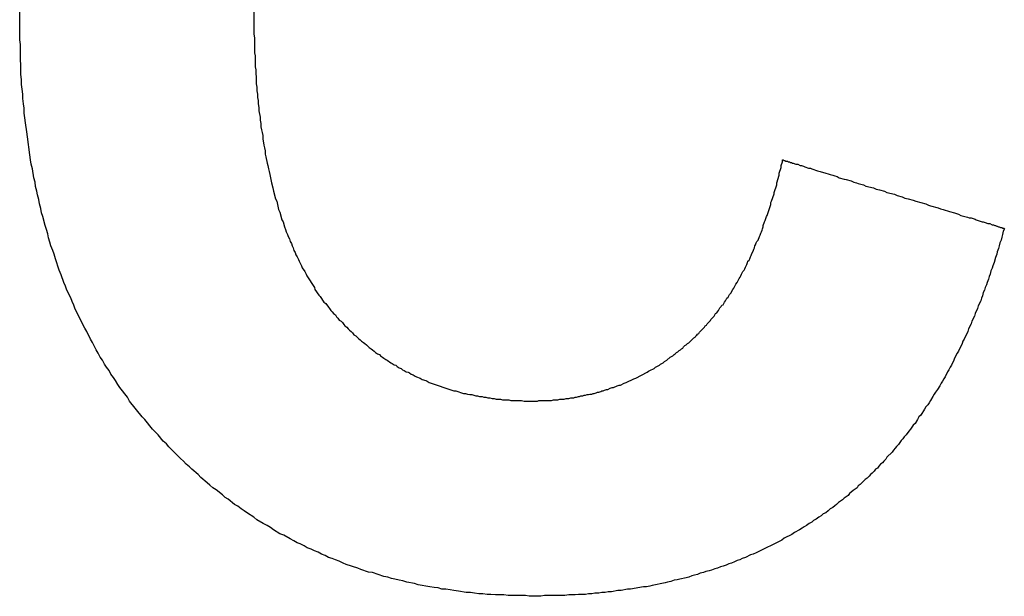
# Model space of a CAD drawing. Header units: millimetres. Extents: x -641 to 119, y -160 to 916.
# Tile 40 of 64: x -388.949 to -387.405, y 514.582 to 515.485. Entities that reach past the tile are written whole.
import ezdxf

# ---------------------------------------------------------------- set-up
doc = ezdxf.new("R2010")
doc.units = ezdxf.units.MM
doc.header["$LTSCALE"] = 32.67
doc.layers.get('0').update_dxf_attribs({"linetype": 'CONTINUOUS'})

msp = doc.modelspace()

# ---------------------------------------------------------------- linework, layer by layer
at = {"color": 7, "linetype": 'Continuous'}
for p, q in [((-388.5823, 515.5487), (-388.5823, 515.4627)), ((-388.9493, 515.4537), (-388.9493, 515.5037)), ((-388.9483, 515.4467), (-388.9493, 515.4537)), ((-388.5823, 515.4627), (-388.5813, 515.4567)), ((-388.5813, 515.4567), (-388.5813, 515.4337)), ((-388.9483, 515.4227), (-388.9483, 515.4467)), ((-388.5813, 515.4337), (-388.5803, 515.4287)), ((-388.9473, 515.4147), (-388.9483, 515.4227)), ((-388.5803, 515.4287), (-388.5803, 515.4117)), ((-388.9473, 515.3997), (-388.9473, 515.4147)), ((-388.5803, 515.4117), (-388.5793, 515.4067)), ((-388.5793, 515.4067), (-388.5793, 515.4007)), ((-388.9463, 515.3917), (-388.9473, 515.3997)), ((-388.9463, 515.3837), (-388.9463, 515.3917)), ((-388.5793, 515.4007), (-388.5783, 515.3957)), ((-388.5783, 515.3957), (-388.5783, 515.3847)), ((-388.9453, 515.3767), (-388.9463, 515.3837)), ((-388.9443, 515.3687), (-388.9453, 515.3767)), ((-388.5783, 515.3847), (-388.5773, 515.3797)), ((-388.5773, 515.3797), (-388.5773, 515.3737)), ((-388.5773, 515.3737), (-388.5763, 515.3687)), ((-388.9443, 515.3617), (-388.9443, 515.3687)), ((-388.9433, 515.3537), (-388.9443, 515.3617)), ((-388.5763, 515.3687), (-388.5763, 515.3637)), ((-388.5763, 515.3637), (-388.5753, 515.3587)), ((-388.5753, 515.3587), (-388.5753, 515.3537)), ((-388.9423, 515.3467), (-388.9433, 515.3537)), ((-388.9423, 515.3387), (-388.9423, 515.3467)), ((-388.5753, 515.3537), (-388.5743, 515.3477)), ((-388.5743, 515.3477), (-388.5743, 515.3427)), ((-388.5743, 515.3427), (-388.5723, 515.3327)), ((-388.9413, 515.3317), (-388.9423, 515.3387)), ((-388.9403, 515.3237), (-388.9413, 515.3317)), ((-388.5723, 515.3327), (-388.5723, 515.3277)), ((-388.5723, 515.3277), (-388.5713, 515.3227)), ((-388.9383, 515.3097), (-388.9403, 515.3237)), ((-388.5713, 515.3227), (-388.5713, 515.3177)), ((-388.5713, 515.3177), (-388.5703, 515.3127)), ((-388.5703, 515.3127), (-388.5693, 515.3087)), ((-388.9373, 515.3017), (-388.9383, 515.3097)), ((-388.9333, 515.2737), (-388.9373, 515.3017)), ((-388.5693, 515.3087), (-388.5683, 515.3037)), ((-388.5683, 515.3037), (-388.5683, 515.2987)), ((-388.5683, 515.2987), (-388.5663, 515.2887)), ((-388.5663, 515.2887), (-388.5653, 515.2847)), ((-388.5653, 515.2847), (-388.5643, 515.2797)), ((-388.5643, 515.2797), (-388.5643, 515.2747)), ((-388.9323, 515.2657), (-388.9333, 515.2737)), ((-388.9313, 515.2587), (-388.9323, 515.2657)), ((-388.5643, 515.2747), (-388.5633, 515.2707)), ((-388.5633, 515.2707), (-388.5613, 515.2607)), ((-387.7533, 515.2627), (-387.7533, 515.2657)), ((-387.7533, 515.2657), (-387.7523, 515.2657)), ((-387.7523, 515.2657), (-387.7513, 515.2647)), ((-387.7513, 515.2647), (-387.7493, 515.2647)), ((-387.7493, 515.2647), (-387.7483, 515.2637)), ((-388.9293, 515.2517), (-388.9313, 515.2587)), ((-388.9273, 515.2377), (-388.9293, 515.2517)), ((-388.5613, 515.2607), (-388.5603, 515.2567)), ((-388.5603, 515.2567), (-388.5593, 515.2517)), ((-388.5593, 515.2517), (-388.5583, 515.2477)), ((-387.7583, 515.2447), (-387.7553, 515.2537)), ((-387.7553, 515.2567), (-387.7533, 515.2627)), ((-387.7553, 515.2537), (-387.7553, 515.2567)), ((-387.7483, 515.2637), (-387.7453, 515.2637)), ((-387.7453, 515.2637), (-387.7443, 515.2627)), ((-387.7443, 515.2627), (-387.7423, 515.2627)), ((-387.7423, 515.2627), (-387.7413, 515.2617)), ((-387.7413, 515.2617), (-387.7393, 515.2617)), ((-387.7393, 515.2617), (-387.7373, 515.2607)), ((-387.7373, 515.2607), (-387.7363, 515.2607)), ((-387.7363, 515.2607), (-387.7323, 515.2587)), ((-387.7323, 515.2587), (-387.7293, 515.2587)), ((-387.7293, 515.2587), (-387.7253, 515.2567)), ((-387.7253, 515.2567), (-387.7233, 515.2567)), ((-387.7233, 515.2567), (-387.7203, 515.2557)), ((-387.7203, 515.2557), (-387.7183, 515.2547)), ((-387.7183, 515.2547), (-387.7123, 515.2527)), ((-387.7123, 515.2527), (-387.7093, 515.2527)), ((-387.7093, 515.2527), (-387.7073, 515.2517)), ((-387.7073, 515.2517), (-387.6983, 515.2487)), ((-387.6983, 515.2487), (-387.6943, 515.2477)), ((-388.9253, 515.2307), (-388.9273, 515.2377)), ((-388.5583, 515.2477), (-388.5573, 515.2427)), ((-388.5573, 515.2427), (-388.5553, 515.2347)), ((-388.5553, 515.2347), (-388.5543, 515.2297)), ((-387.7623, 515.2297), (-387.7583, 515.2417)), ((-387.7583, 515.2417), (-387.7583, 515.2447)), ((-387.6943, 515.2477), (-387.6853, 515.2447)), ((-387.6853, 515.2447), (-387.6813, 515.2437)), ((-387.6813, 515.2437), (-387.6783, 515.2427)), ((-387.6783, 515.2427), (-387.6743, 515.2417)), ((-387.6743, 515.2417), (-387.6713, 515.2407)), ((-387.6713, 515.2407), (-387.6673, 515.2397)), ((-387.6673, 515.2397), (-387.6643, 515.2377)), ((-387.6643, 515.2377), (-387.6563, 515.2357)), ((-387.6563, 515.2357), (-387.6533, 515.2347)), ((-387.6533, 515.2347), (-387.6453, 515.2327)), ((-388.9243, 515.2237), (-388.9253, 515.2307)), ((-388.9223, 515.2167), (-388.9243, 515.2237)), ((-388.5543, 515.2297), (-388.5523, 515.2217)), ((-388.5523, 515.2217), (-388.5513, 515.2167)), ((-387.7663, 515.2147), (-387.7623, 515.2267)), ((-387.7623, 515.2267), (-387.7623, 515.2297)), ((-387.6453, 515.2327), (-387.6413, 515.2307)), ((-387.6413, 515.2307), (-387.6373, 515.2297)), ((-387.6373, 515.2297), (-387.6343, 515.2287)), ((-387.6343, 515.2287), (-387.6263, 515.2267)), ((-387.6263, 515.2267), (-387.6223, 515.2247)), ((-387.6223, 515.2247), (-387.6103, 515.2217)), ((-387.6103, 515.2217), (-387.6063, 515.2197)), ((-387.6063, 515.2197), (-387.6013, 515.2187)), ((-387.6013, 515.2187), (-387.5933, 515.2167)), ((-388.9213, 515.2107), (-388.9223, 515.2167)), ((-388.9193, 515.2037), (-388.9213, 515.2107)), ((-388.9183, 515.1967), (-388.9193, 515.2037)), ((-388.5513, 515.2167), (-388.5483, 515.2047)), ((-388.5483, 515.2047), (-388.5463, 515.2007)), ((-387.7703, 515.2007), (-387.7663, 515.2127)), ((-387.7663, 515.2127), (-387.7663, 515.2147)), ((-387.5933, 515.2167), (-387.5893, 515.2147)), ((-387.5893, 515.2147), (-387.5773, 515.2117)), ((-387.5773, 515.2117), (-387.5733, 515.2097)), ((-387.5733, 515.2097), (-387.5653, 515.2077)), ((-387.5653, 515.2077), (-387.5613, 515.2057)), ((-387.5613, 515.2057), (-387.5563, 515.2047)), ((-387.5563, 515.2047), (-387.5483, 515.2027)), ((-387.5483, 515.2027), (-387.5443, 515.2007)), ((-388.9163, 515.1897), (-388.9183, 515.1967)), ((-388.9153, 515.1827), (-388.9163, 515.1897)), ((-388.5463, 515.2007), (-388.5453, 515.1957)), ((-388.5453, 515.1957), (-388.5433, 515.1877)), ((-388.5433, 515.1877), (-388.5413, 515.1837)), ((-387.7773, 515.1787), (-387.7743, 515.1877)), ((-387.7743, 515.1877), (-387.7733, 515.1897)), ((-387.7733, 515.1897), (-387.7713, 515.1957)), ((-387.7713, 515.1987), (-387.7703, 515.2007)), ((-387.7713, 515.1957), (-387.7713, 515.1987)), ((-387.5443, 515.2007), (-387.5283, 515.1967)), ((-387.5283, 515.1967), (-387.5243, 515.1947)), ((-387.5243, 515.1947), (-387.5213, 515.1937)), ((-387.5213, 515.1937), (-387.5093, 515.1907)), ((-387.5093, 515.1907), (-387.5053, 515.1887)), ((-387.5053, 515.1887), (-387.5013, 515.1877)), ((-387.5013, 515.1877), (-387.4983, 515.1867)), ((-387.4983, 515.1867), (-387.4943, 515.1857)), ((-388.9133, 515.1767), (-388.9153, 515.1827)), ((-388.9093, 515.1627), (-388.9133, 515.1767)), ((-388.5413, 515.1837), (-388.5383, 515.1717)), ((-388.5383, 515.1717), (-388.5363, 515.1687)), ((-387.7803, 515.1707), (-387.7783, 515.1767)), ((-387.7783, 515.1767), (-387.7773, 515.1787)), ((-387.4943, 515.1857), (-387.4913, 515.1847)), ((-387.4913, 515.1847), (-387.4833, 515.1827)), ((-387.4833, 515.1827), (-387.4773, 515.1807)), ((-387.4773, 515.1807), (-387.4733, 515.1787)), ((-387.4733, 515.1787), (-387.4673, 515.1767)), ((-387.4673, 515.1767), (-387.4633, 515.1757)), ((-387.4633, 515.1757), (-387.4603, 515.1747)), ((-387.4603, 515.1747), (-387.4573, 515.1747)), ((-387.4573, 515.1747), (-387.4513, 515.1727)), ((-387.4513, 515.1727), (-387.4493, 515.1717)), ((-387.4493, 515.1717), (-387.4403, 515.1687)), ((-388.9073, 515.1567), (-388.9093, 515.1627)), ((-388.9053, 515.1497), (-388.9073, 515.1567)), ((-388.5363, 515.1687), (-388.5343, 515.1607)), ((-388.5343, 515.1607), (-388.5323, 515.1567)), ((-388.5323, 515.1567), (-388.5313, 515.1527)), ((-387.7863, 515.1527), (-387.7853, 515.1557)), ((-387.7853, 515.1557), (-387.7843, 515.1577)), ((-387.7843, 515.1577), (-387.7833, 515.1607)), ((-387.7833, 515.1627), (-387.7813, 515.1687)), ((-387.7833, 515.1607), (-387.7833, 515.1627)), ((-387.7813, 515.1687), (-387.7803, 515.1707)), ((-387.4403, 515.1687), (-387.4383, 515.1687)), ((-387.4383, 515.1687), (-387.4353, 515.1677)), ((-387.4353, 515.1677), (-387.4313, 515.1657)), ((-387.4313, 515.1657), (-387.4283, 515.1657)), ((-387.4283, 515.1657), (-387.4243, 515.1637)), ((-387.4243, 515.1637), (-387.4223, 515.1637)), ((-387.4223, 515.1637), (-387.4203, 515.1627)), ((-387.4203, 515.1627), (-387.4193, 515.1627)), ((-387.4193, 515.1627), (-387.4173, 515.1617)), ((-387.4173, 515.1617), (-387.4163, 515.1617)), ((-387.4163, 515.1617), (-387.4143, 515.1607)), ((-387.4143, 515.1607), (-387.4133, 515.1607)), ((-387.4133, 515.1607), (-387.4113, 515.1597)), ((-387.4113, 515.1597), (-387.4093, 515.1597)), ((-387.4093, 515.1597), (-387.4083, 515.1587)), ((-387.4083, 515.1587), (-387.4063, 515.1587)), ((-387.4053, 515.1577), (-387.4073, 515.1537)), ((-387.4063, 515.1587), (-387.4053, 515.1577)), ((-388.9043, 515.1437), (-388.9053, 515.1497)), ((-388.9023, 515.1367), (-388.9043, 515.1437)), ((-388.5313, 515.1527), (-388.5293, 515.1487)), ((-388.5293, 515.1487), (-388.5283, 515.1457)), ((-388.5283, 515.1457), (-388.5263, 515.1417)), ((-388.5263, 515.1417), (-388.5253, 515.1377)), ((-387.7913, 515.1397), (-387.7893, 515.1457)), ((-387.7893, 515.1457), (-387.7883, 515.1477)), ((-387.7883, 515.1477), (-387.7873, 515.1507)), ((-387.7873, 515.1507), (-387.7863, 515.1527)), ((-387.4093, 515.1447), (-387.4103, 515.1397)), ((-387.4083, 515.1487), (-387.4093, 515.1447)), ((-387.4073, 515.1537), (-387.4083, 515.1487)), ((-388.9003, 515.1307), (-388.9023, 515.1367)), ((-388.8973, 515.1237), (-388.9003, 515.1307)), ((-388.5253, 515.1377), (-388.5233, 515.1347)), ((-388.5233, 515.1347), (-388.5223, 515.1307)), ((-388.5223, 515.1307), (-388.5203, 515.1277)), ((-388.5203, 515.1277), (-388.5193, 515.1237)), ((-387.7993, 515.1227), (-387.7983, 515.1257)), ((-387.7983, 515.1257), (-387.7973, 515.1277)), ((-387.7973, 515.1277), (-387.7963, 515.1307)), ((-387.7963, 515.1307), (-387.7953, 515.1327)), ((-387.7953, 515.1327), (-387.7943, 515.1357)), ((-387.7943, 515.1357), (-387.7933, 515.1377)), ((-387.7933, 515.1377), (-387.7913, 515.1397)), ((-387.4143, 515.1267), (-387.4163, 515.1217)), ((-387.4133, 515.1307), (-387.4143, 515.1267)), ((-387.4123, 515.1357), (-387.4133, 515.1307)), ((-387.4103, 515.1397), (-387.4123, 515.1357)), ((-388.8953, 515.1177), (-388.8973, 515.1237)), ((-388.8933, 515.1107), (-388.8953, 515.1177)), ((-388.8873, 515.0927), (-388.8933, 515.1107)), ((-388.5193, 515.1237), (-388.5173, 515.1207)), ((-388.5173, 515.1207), (-388.5163, 515.1167)), ((-388.5163, 515.1167), (-388.5143, 515.1137)), ((-388.5143, 515.1137), (-388.5123, 515.1097)), ((-388.5123, 515.1097), (-388.5113, 515.1067)), ((-387.8053, 515.1087), (-387.8043, 515.1107)), ((-387.8043, 515.1107), (-387.8033, 515.1137)), ((-387.8033, 515.1137), (-387.8023, 515.1157)), ((-387.8023, 515.1157), (-387.8013, 515.1187)), ((-387.8013, 515.1187), (-387.7993, 515.1227)), ((-387.4193, 515.1127), (-387.4213, 515.1047)), ((-387.4173, 515.1177), (-387.4193, 515.1127)), ((-387.4163, 515.1217), (-387.4173, 515.1177)), ((-388.5113, 515.1067), (-388.5093, 515.1037)), ((-388.5093, 515.1037), (-388.5073, 515.0997)), ((-388.5073, 515.0997), (-388.5063, 515.0967)), ((-388.5063, 515.0967), (-388.5023, 515.0907)), ((-387.8133, 515.0927), (-387.8123, 515.0947)), ((-387.8123, 515.0947), (-387.8113, 515.0977)), ((-387.8113, 515.0977), (-387.8093, 515.1017)), ((-387.8093, 515.1017), (-387.8083, 515.1047)), ((-387.8083, 515.1047), (-387.8073, 515.1067)), ((-387.8073, 515.1067), (-387.8053, 515.1087)), ((-387.4243, 515.0957), (-387.4263, 515.0917)), ((-387.4233, 515.0997), (-387.4243, 515.0957)), ((-387.4213, 515.1047), (-387.4233, 515.0997)), ((-388.8843, 515.0857), (-388.8873, 515.0927)), ((-388.8803, 515.0737), (-388.8843, 515.0857)), ((-388.5023, 515.0907), (-388.5003, 515.0867)), ((-388.5003, 515.0867), (-388.4993, 515.0837)), ((-388.4993, 515.0837), (-388.4873, 515.0657)), ((-387.8243, 515.0737), (-387.8213, 515.0797)), ((-387.8213, 515.0797), (-387.8193, 515.0817)), ((-387.8193, 515.0817), (-387.8183, 515.0837)), ((-387.8183, 515.0837), (-387.8173, 515.0867)), ((-387.8173, 515.0867), (-387.8153, 515.0907)), ((-387.8153, 515.0907), (-387.8133, 515.0927)), ((-387.4303, 515.0787), (-387.4323, 515.0737)), ((-387.4293, 515.0827), (-387.4303, 515.0787)), ((-387.4273, 515.0867), (-387.4293, 515.0827)), ((-387.4263, 515.0917), (-387.4273, 515.0867)), ((-388.8773, 515.0677), (-388.8803, 515.0737)), ((-388.8753, 515.0617), (-388.8773, 515.0677)), ((-388.4873, 515.0657), (-388.4863, 515.0627)), ((-387.8313, 515.0627), (-387.8293, 515.0647)), ((-387.8293, 515.0647), (-387.8263, 515.0707)), ((-387.8263, 515.0707), (-387.8243, 515.0737)), ((-387.4353, 515.0657), (-387.4363, 515.0617)), ((-387.4333, 515.0697), (-387.4353, 515.0657)), ((-387.4323, 515.0737), (-387.4333, 515.0697)), ((-388.8693, 515.0497), (-388.8753, 515.0617)), ((-388.8673, 515.0437), (-388.8693, 515.0497)), ((-388.4863, 515.0627), (-388.4803, 515.0537)), ((-388.4803, 515.0537), (-388.4783, 515.0517)), ((-388.4783, 515.0517), (-388.4723, 515.0427)), ((-387.8423, 515.0447), (-387.8403, 515.0487)), ((-387.8403, 515.0487), (-387.8383, 515.0507)), ((-387.8383, 515.0507), (-387.8363, 515.0547)), ((-387.8363, 515.0547), (-387.8343, 515.0567)), ((-387.8343, 515.0567), (-387.8313, 515.0627)), ((-387.4413, 515.0487), (-387.4423, 515.0447)), ((-387.4393, 515.0527), (-387.4413, 515.0487)), ((-387.4383, 515.0577), (-387.4393, 515.0527)), ((-387.4363, 515.0617), (-387.4383, 515.0577)), ((-388.8643, 515.0377), (-388.8673, 515.0437)), ((-388.8623, 515.0317), (-388.8643, 515.0377)), ((-388.4723, 515.0427), (-388.4693, 515.0407)), ((-388.4693, 515.0407), (-388.4653, 515.0347)), ((-388.4653, 515.0347), (-388.4633, 515.0327)), ((-388.4633, 515.0327), (-388.4613, 515.0297)), ((-387.8533, 515.0297), (-387.8513, 515.0337)), ((-387.8513, 515.0337), (-387.8493, 515.0357)), ((-387.8493, 515.0357), (-387.8483, 515.0377)), ((-387.8483, 515.0377), (-387.8463, 515.0387)), ((-387.8463, 515.0387), (-387.8443, 515.0427)), ((-387.8443, 515.0427), (-387.8423, 515.0447)), ((-387.4473, 515.0327), (-387.4513, 515.0247)), ((-387.4463, 515.0367), (-387.4473, 515.0327)), ((-387.4423, 515.0447), (-387.4463, 515.0367)), ((-388.8473, 515.0017), (-388.8623, 515.0317)), ((-388.4613, 515.0297), (-388.4593, 515.0277)), ((-388.4593, 515.0277), (-388.4573, 515.0247)), ((-388.4573, 515.0247), (-388.4543, 515.0227)), ((-388.4543, 515.0227), (-388.4523, 515.0197)), ((-388.4523, 515.0197), (-388.4503, 515.0177)), ((-388.4503, 515.0177), (-388.4483, 515.0147)), ((-387.8653, 515.0157), (-387.8603, 515.0207)), ((-387.8603, 515.0207), (-387.8583, 515.0247)), ((-387.8583, 515.0247), (-387.8563, 515.0257)), ((-387.8563, 515.0257), (-387.8553, 515.0277)), ((-387.8553, 515.0277), (-387.8533, 515.0297)), ((-387.4523, 515.0207), (-387.4563, 515.0127)), ((-387.4513, 515.0247), (-387.4523, 515.0207)), ((-388.8443, 514.9967), (-388.8473, 515.0017)), ((-388.4483, 515.0147), (-388.4453, 515.0127)), ((-388.4453, 515.0127), (-388.4433, 515.0107)), ((-388.4433, 515.0107), (-388.4413, 515.0077)), ((-388.4413, 515.0077), (-388.4393, 515.0057)), ((-388.4393, 515.0057), (-388.4363, 515.0037)), ((-388.4363, 515.0037), (-388.4343, 515.0007)), ((-387.8833, 514.9957), (-387.8753, 515.0037)), ((-387.8753, 515.0037), (-387.8743, 515.0057)), ((-387.8743, 515.0057), (-387.8723, 515.0067)), ((-387.8723, 515.0067), (-387.8713, 515.0087)), ((-387.8713, 515.0087), (-387.8663, 515.0137)), ((-387.8663, 515.0137), (-387.8653, 515.0157)), ((-387.4573, 515.0087), (-387.4613, 515.0007)), ((-387.4563, 515.0127), (-387.4573, 515.0087)), ((-388.8383, 514.9847), (-388.8443, 514.9967)), ((-388.4343, 515.0007), (-388.4323, 514.9987)), ((-388.4323, 514.9987), (-388.4293, 514.9967)), ((-388.4293, 514.9967), (-388.4273, 514.9947)), ((-388.4273, 514.9947), (-388.4253, 514.9917)), ((-388.4253, 514.9917), (-388.4223, 514.9897)), ((-388.4223, 514.9897), (-388.4183, 514.9857)), ((-387.9003, 514.9787), (-387.8923, 514.9867)), ((-387.8923, 514.9867), (-387.8903, 514.9877)), ((-387.8903, 514.9877), (-387.8893, 514.9897)), ((-387.8893, 514.9897), (-387.8873, 514.9907)), ((-387.8873, 514.9907), (-387.8863, 514.9927)), ((-387.8863, 514.9927), (-387.8843, 514.9937)), ((-387.8843, 514.9937), (-387.8833, 514.9957)), ((-387.4623, 514.9967), (-387.4683, 514.9847)), ((-387.4613, 515.0007), (-387.4623, 514.9967)), ((-388.8353, 514.9797), (-388.8383, 514.9847)), ((-388.8293, 514.9677), (-388.8353, 514.9797)), ((-388.4183, 514.9857), (-388.4153, 514.9837)), ((-388.4153, 514.9837), (-388.4133, 514.9817)), ((-388.4133, 514.9817), (-388.4103, 514.9797)), ((-388.4103, 514.9797), (-388.4083, 514.9777)), ((-388.4083, 514.9777), (-388.4053, 514.9757)), ((-388.4053, 514.9757), (-388.4013, 514.9717)), ((-388.4013, 514.9717), (-388.3983, 514.9697)), ((-387.9113, 514.9697), (-387.9093, 514.9707)), ((-387.9093, 514.9707), (-387.9083, 514.9727)), ((-387.9083, 514.9727), (-387.9063, 514.9747)), ((-387.9063, 514.9747), (-387.9043, 514.9757)), ((-387.9043, 514.9757), (-387.9023, 514.9777)), ((-387.9023, 514.9777), (-387.9003, 514.9787)), ((-387.4713, 514.9777), (-387.4773, 514.9657)), ((-387.4703, 514.9817), (-387.4713, 514.9777)), ((-387.4683, 514.9847), (-387.4703, 514.9817)), ((-388.8263, 514.9627), (-388.8293, 514.9677)), ((-388.8233, 514.9567), (-388.8263, 514.9627)), ((-388.8193, 514.9517), (-388.8233, 514.9567)), ((-388.3983, 514.9697), (-388.3963, 514.9677)), ((-388.3963, 514.9677), (-388.3933, 514.9657)), ((-388.3933, 514.9657), (-388.3913, 514.9637)), ((-388.3913, 514.9637), (-388.3883, 514.9617)), ((-388.3883, 514.9617), (-388.3853, 514.9607)), ((-388.3853, 514.9607), (-388.3833, 514.9587)), ((-388.3833, 514.9587), (-388.3803, 514.9567)), ((-388.3803, 514.9567), (-388.3783, 514.9547)), ((-387.9343, 514.9517), (-387.9293, 514.9567)), ((-387.9293, 514.9567), (-387.9253, 514.9587)), ((-387.9253, 514.9587), (-387.9233, 514.9607)), ((-387.9233, 514.9607), (-387.9213, 514.9617)), ((-387.9213, 514.9617), (-387.9193, 514.9637)), ((-387.9193, 514.9637), (-387.9173, 514.9647)), ((-387.9173, 514.9647), (-387.9153, 514.9667)), ((-387.9153, 514.9667), (-387.9133, 514.9677)), ((-387.9133, 514.9677), (-387.9113, 514.9697)), ((-387.4793, 514.9627), (-387.4833, 514.9547)), ((-387.4773, 514.9657), (-387.4793, 514.9627)), ((-388.8163, 514.9457), (-388.8193, 514.9517)), ((-388.8133, 514.9407), (-388.8163, 514.9457)), ((-388.8093, 514.9357), (-388.8133, 514.9407)), ((-388.3783, 514.9547), (-388.3753, 514.9527)), ((-388.3753, 514.9527), (-388.3733, 514.9517)), ((-388.3733, 514.9517), (-388.3673, 514.9477)), ((-388.3673, 514.9477), (-388.3653, 514.9467)), ((-388.3653, 514.9467), (-388.3623, 514.9447)), ((-388.3623, 514.9447), (-388.3593, 514.9437)), ((-388.3593, 514.9437), (-388.3573, 514.9417)), ((-388.3573, 514.9417), (-388.3543, 514.9397)), ((-388.3543, 514.9397), (-388.3513, 514.9387)), ((-387.9543, 514.9387), (-387.9523, 514.9407)), ((-387.9523, 514.9407), (-387.9463, 514.9437)), ((-387.9463, 514.9437), (-387.9443, 514.9457)), ((-387.9443, 514.9457), (-387.9403, 514.9477)), ((-387.9403, 514.9477), (-387.9383, 514.9497)), ((-387.9383, 514.9497), (-387.9343, 514.9517)), ((-387.4903, 514.9407), (-387.4923, 514.9367)), ((-387.4883, 514.9437), (-387.4903, 514.9407)), ((-387.4843, 514.9517), (-387.4883, 514.9437)), ((-387.4833, 514.9547), (-387.4843, 514.9517)), ((-388.8063, 514.9297), (-388.8093, 514.9357)), ((-388.8023, 514.9247), (-388.8063, 514.9297)), ((-388.7993, 514.9197), (-388.8023, 514.9247)), ((-388.3513, 514.9387), (-388.3493, 514.9367)), ((-388.3493, 514.9367), (-388.3463, 514.9357)), ((-388.3463, 514.9357), (-388.3433, 514.9337)), ((-388.3433, 514.9337), (-388.3403, 514.9327)), ((-388.3403, 514.9327), (-388.3383, 514.9317)), ((-388.3383, 514.9317), (-388.3353, 514.9297)), ((-388.3353, 514.9297), (-388.3323, 514.9287)), ((-388.3323, 514.9287), (-388.3293, 514.9267)), ((-388.3293, 514.9267), (-388.3273, 514.9257)), ((-388.3273, 514.9257), (-388.3213, 514.9237)), ((-387.9833, 514.9237), (-387.9653, 514.9327)), ((-387.9653, 514.9327), (-387.9633, 514.9347)), ((-387.9633, 514.9347), (-387.9593, 514.9367)), ((-387.9593, 514.9367), (-387.9563, 514.9377)), ((-387.9563, 514.9377), (-387.9543, 514.9387)), ((-387.4983, 514.9257), (-387.5003, 514.9227)), ((-387.4943, 514.9337), (-387.4983, 514.9257)), ((-387.4923, 514.9367), (-387.4943, 514.9337)), ((-388.7953, 514.9137), (-388.7993, 514.9197)), ((-388.7923, 514.9087), (-388.7953, 514.9137)), ((-388.7803, 514.8937), (-388.7923, 514.9087)), ((-388.3213, 514.9237), (-388.3183, 514.9217)), ((-388.3183, 514.9217), (-388.3123, 514.9197)), ((-388.3123, 514.9197), (-388.3103, 514.9187)), ((-388.3103, 514.9187), (-388.3073, 514.9167)), ((-388.3073, 514.9167), (-388.2683, 514.9037)), ((-388.0233, 514.9077), (-388.0203, 514.9087)), ((-388.0203, 514.9087), (-388.0183, 514.9087)), ((-388.0183, 514.9087), (-388.0123, 514.9117)), ((-388.0123, 514.9117), (-388.0093, 514.9127)), ((-388.0093, 514.9127), (-388.0073, 514.9127)), ((-388.0073, 514.9127), (-388.0013, 514.9157)), ((-388.0013, 514.9157), (-387.9983, 514.9167)), ((-387.9983, 514.9167), (-387.9863, 514.9227)), ((-387.9863, 514.9227), (-387.9833, 514.9237)), ((-387.5063, 514.9117), (-387.5103, 514.9057)), ((-387.5043, 514.9157), (-387.5063, 514.9117)), ((-387.5023, 514.9187), (-387.5043, 514.9157)), ((-387.5003, 514.9227), (-387.5023, 514.9187)), ((-388.7773, 514.8877), (-388.7803, 514.8937)), ((-388.2683, 514.9037), (-388.2653, 514.9037)), ((-388.2653, 514.9037), (-388.2533, 514.8997)), ((-388.2533, 514.8997), (-388.2503, 514.8997)), ((-388.2503, 514.8997), (-388.2473, 514.8987)), ((-388.2473, 514.8987), (-388.2433, 514.8977)), ((-388.2433, 514.8977), (-388.2403, 514.8977)), ((-388.2403, 514.8977), (-388.2343, 514.8957)), ((-388.2343, 514.8957), (-388.2313, 514.8957)), ((-388.2313, 514.8957), (-388.2283, 514.8947)), ((-388.2283, 514.8947), (-388.2243, 514.8947)), ((-388.2243, 514.8947), (-388.2213, 514.8937)), ((-388.2213, 514.8937), (-388.2183, 514.8937)), ((-388.2183, 514.8937), (-388.2153, 514.8927)), ((-388.0803, 514.8927), (-388.0783, 514.8937)), ((-388.0783, 514.8937), (-388.0763, 514.8937)), ((-388.0763, 514.8937), (-388.0733, 514.8947)), ((-388.0733, 514.8947), (-388.0713, 514.8947)), ((-388.0713, 514.8947), (-388.0693, 514.8957)), ((-388.0693, 514.8957), (-388.0663, 514.8957)), ((-388.0663, 514.8957), (-388.0643, 514.8967)), ((-388.0643, 514.8967), (-388.0623, 514.8967)), ((-388.0623, 514.8967), (-388.0593, 514.8977)), ((-388.0593, 514.8977), (-388.0573, 514.8977)), ((-388.0573, 514.8977), (-388.0553, 514.8987)), ((-388.0553, 514.8987), (-388.0523, 514.8987)), ((-388.0523, 514.8987), (-388.0503, 514.8997)), ((-388.0503, 514.8997), (-388.0483, 514.8997)), ((-388.0483, 514.8997), (-388.0453, 514.9007)), ((-388.0453, 514.9007), (-388.0433, 514.9017)), ((-388.0433, 514.9017), (-388.0413, 514.9017)), ((-388.0413, 514.9017), (-388.0383, 514.9027)), ((-388.0383, 514.9027), (-388.0363, 514.9037)), ((-388.0363, 514.9037), (-388.0343, 514.9037)), ((-388.0343, 514.9037), (-388.0323, 514.9047)), ((-388.0323, 514.9047), (-388.0293, 514.9057)), ((-388.0293, 514.9057), (-388.0273, 514.9057)), ((-388.0273, 514.9057), (-388.0233, 514.9077)), ((-387.5173, 514.8947), (-387.5213, 514.8887)), ((-387.5153, 514.8987), (-387.5173, 514.8947)), ((-387.5133, 514.9017), (-387.5153, 514.8987)), ((-387.5103, 514.9057), (-387.5133, 514.9017)), ((-388.7573, 514.8627), (-388.7773, 514.8877)), ((-388.2153, 514.8927), (-388.2123, 514.8927)), ((-388.2123, 514.8927), (-388.2083, 514.8917)), ((-388.2083, 514.8917), (-388.2053, 514.8917)), ((-388.2053, 514.8917), (-388.2023, 514.8907)), ((-388.2023, 514.8907), (-388.1953, 514.8907)), ((-388.1953, 514.8907), (-388.1923, 514.8897)), ((-388.1923, 514.8897), (-388.1823, 514.8897)), ((-388.1823, 514.8897), (-388.1793, 514.8887)), ((-388.1793, 514.8887), (-388.1623, 514.8887)), ((-388.1623, 514.8887), (-388.1583, 514.8877)), ((-388.1583, 514.8877), (-388.1373, 514.8877)), ((-388.1373, 514.8877), (-388.1353, 514.8887)), ((-388.1353, 514.8887), (-388.1153, 514.8887)), ((-388.1153, 514.8887), (-388.1123, 514.8897)), ((-388.1123, 514.8897), (-388.1053, 514.8897)), ((-388.1053, 514.8897), (-388.1023, 514.8907)), ((-388.1023, 514.8907), (-388.0953, 514.8907)), ((-388.0953, 514.8907), (-388.0923, 514.8917)), ((-388.0923, 514.8917), (-388.0883, 514.8917)), ((-388.0883, 514.8917), (-388.0853, 514.8927)), ((-388.0853, 514.8927), (-388.0803, 514.8927)), ((-387.5283, 514.8787), (-387.5303, 514.8747)), ((-387.5253, 514.8817), (-387.5283, 514.8787)), ((-387.5233, 514.8847), (-387.5253, 514.8817)), ((-387.5213, 514.8887), (-387.5233, 514.8847)), ((-388.7533, 514.8587), (-388.7573, 514.8627)), ((-387.5393, 514.8627), (-387.5413, 514.8587)), ((-387.5363, 514.8657), (-387.5393, 514.8627)), ((-387.5303, 514.8747), (-387.5363, 514.8657)), ((-388.7413, 514.8437), (-388.7533, 514.8587)), ((-387.5483, 514.8497), (-387.5523, 514.8437)), ((-387.5453, 514.8527), (-387.5483, 514.8497)), ((-387.5413, 514.8587), (-387.5453, 514.8527)), ((-388.7323, 514.8347), (-388.7413, 514.8437)), ((-388.7243, 514.8247), (-388.7323, 514.8347)), ((-387.5623, 514.8317), (-387.5643, 514.8287)), ((-387.5593, 514.8347), (-387.5623, 514.8317)), ((-387.5553, 514.8407), (-387.5593, 514.8347)), ((-387.5523, 514.8437), (-387.5553, 514.8407)), ((-388.7193, 514.8207), (-388.7243, 514.8247)), ((-388.7153, 514.8157), (-388.7193, 514.8207)), ((-387.5743, 514.8167), (-387.5763, 514.8137)), ((-387.5713, 514.8197), (-387.5743, 514.8167)), ((-387.5673, 514.8257), (-387.5713, 514.8197)), ((-387.5643, 514.8287), (-387.5673, 514.8257)), ((-388.6973, 514.7977), (-388.7153, 514.8157)), ((-387.5813, 514.8077), (-387.5893, 514.7997)), ((-387.5793, 514.8107), (-387.5813, 514.8077)), ((-387.5763, 514.8137), (-387.5793, 514.8107)), ((-388.6923, 514.7937), (-388.6973, 514.7977)), ((-388.6883, 514.7887), (-388.6923, 514.7937)), ((-388.6833, 514.7847), (-388.6883, 514.7887)), ((-387.6023, 514.7857), (-387.6043, 514.7827)), ((-387.5993, 514.7887), (-387.6023, 514.7857)), ((-387.5963, 514.7907), (-387.5993, 514.7887)), ((-387.5943, 514.7937), (-387.5963, 514.7907)), ((-387.5913, 514.7967), (-387.5943, 514.7937)), ((-387.5893, 514.7997), (-387.5913, 514.7967)), ((-388.6793, 514.7807), (-388.6833, 514.7847)), ((-388.6693, 514.7727), (-388.6793, 514.7807)), ((-388.6653, 514.7677), (-388.6693, 514.7727)), ((-387.6173, 514.7697), (-387.6203, 514.7667)), ((-387.6153, 514.7727), (-387.6173, 514.7697)), ((-387.6123, 514.7747), (-387.6153, 514.7727)), ((-387.6093, 514.7777), (-387.6123, 514.7747)), ((-387.6073, 514.7807), (-387.6093, 514.7777)), ((-387.6043, 514.7827), (-387.6073, 514.7807)), ((-388.6553, 514.7597), (-388.6653, 514.7677)), ((-388.6513, 514.7557), (-388.6553, 514.7597)), ((-388.6463, 514.7517), (-388.6513, 514.7557)), ((-387.6343, 514.7547), (-387.6363, 514.7517)), ((-387.6313, 514.7567), (-387.6343, 514.7547)), ((-387.6233, 514.7647), (-387.6313, 514.7567)), ((-387.6203, 514.7667), (-387.6233, 514.7647)), ((-388.6413, 514.7487), (-388.6463, 514.7517)), ((-388.6313, 514.7407), (-388.6413, 514.7487)), ((-388.6273, 514.7367), (-388.6313, 514.7407)), ((-387.6503, 514.7397), (-387.6563, 514.7357)), ((-387.6483, 514.7427), (-387.6503, 514.7397)), ((-387.6453, 514.7447), (-387.6483, 514.7427)), ((-387.6423, 514.7477), (-387.6453, 514.7447)), ((-387.6363, 514.7517), (-387.6423, 514.7477)), ((-388.6223, 514.7337), (-388.6273, 514.7367)), ((-388.6123, 514.7257), (-388.6223, 514.7337)), ((-388.6073, 514.7227), (-388.6123, 514.7257)), ((-387.6713, 514.7237), (-387.6743, 514.7207)), ((-387.6683, 514.7257), (-387.6713, 514.7237)), ((-387.6653, 514.7287), (-387.6683, 514.7257)), ((-387.6593, 514.7327), (-387.6653, 514.7287)), ((-387.6563, 514.7357), (-387.6593, 514.7327)), ((-388.6023, 514.7187), (-388.6073, 514.7227)), ((-388.5973, 514.7157), (-388.6023, 514.7187)), ((-388.5923, 514.7117), (-388.5973, 514.7157)), ((-388.5823, 514.7057), (-388.5923, 514.7117)), ((-387.6893, 514.7107), (-387.6923, 514.7077)), ((-387.6853, 514.7127), (-387.6893, 514.7107)), ((-387.6813, 514.7157), (-387.6853, 514.7127)), ((-387.6783, 514.7187), (-387.6813, 514.7157)), ((-387.6743, 514.7207), (-387.6783, 514.7187)), ((-388.5773, 514.7017), (-388.5823, 514.7057)), ((-388.5673, 514.6957), (-388.5773, 514.7017)), ((-388.5613, 514.6927), (-388.5673, 514.6957)), ((-388.5563, 514.6897), (-388.5613, 514.6927)), ((-387.7153, 514.6927), (-387.7193, 514.6907)), ((-387.7113, 514.6957), (-387.7153, 514.6927)), ((-387.7073, 514.6977), (-387.7113, 514.6957)), ((-387.7043, 514.7007), (-387.7073, 514.6977)), ((-387.7003, 514.7027), (-387.7043, 514.7007)), ((-387.6963, 514.7057), (-387.7003, 514.7027)), ((-387.6923, 514.7077), (-387.6963, 514.7057)), ((-388.5513, 514.6857), (-388.5563, 514.6897)), ((-388.5413, 514.6797), (-388.5513, 514.6857)), ((-388.5353, 514.6777), (-388.5413, 514.6797)), ((-388.5253, 514.6717), (-388.5353, 514.6777)), ((-387.7383, 514.6787), (-387.7503, 514.6727)), ((-387.7343, 514.6817), (-387.7383, 514.6787)), ((-387.7263, 514.6857), (-387.7343, 514.6817)), ((-387.7223, 514.6887), (-387.7263, 514.6857)), ((-387.7193, 514.6907), (-387.7223, 514.6887)), ((-388.5193, 514.6687), (-388.5253, 514.6717)), ((-388.5143, 514.6657), (-388.5193, 514.6687)), ((-388.5093, 514.6637), (-388.5143, 514.6657)), ((-388.5033, 514.6607), (-388.5093, 514.6637)), ((-387.7543, 514.6697), (-387.7943, 514.6497)), ((-387.7503, 514.6727), (-387.7543, 514.6697)), ((-388.4983, 514.6577), (-388.5033, 514.6607)), ((-388.4923, 514.6557), (-388.4983, 514.6577)), ((-388.4873, 514.6527), (-388.4923, 514.6557)), ((-388.4813, 514.6507), (-388.4873, 514.6527)), ((-388.4763, 514.6477), (-388.4813, 514.6507)), ((-388.4703, 514.6457), (-388.4763, 514.6477)), ((-387.8033, 514.6467), (-387.8113, 514.6427)), ((-387.7993, 514.6477), (-387.8033, 514.6467)), ((-387.7943, 514.6497), (-387.7993, 514.6477)), ((-388.4653, 514.6427), (-388.4703, 514.6457)), ((-388.4593, 514.6407), (-388.4653, 514.6427)), ((-388.4543, 514.6387), (-388.4593, 514.6407)), ((-388.4483, 514.6367), (-388.4543, 514.6387)), ((-388.4423, 514.6337), (-388.4483, 514.6367)), ((-388.4373, 514.6317), (-388.4423, 514.6337)), ((-388.4193, 514.6257), (-388.4373, 514.6317)), ((-387.8413, 514.6307), (-387.8463, 514.6287)), ((-387.8373, 514.6327), (-387.8413, 514.6307)), ((-387.8333, 514.6337), (-387.8373, 514.6327)), ((-387.8283, 514.6357), (-387.8333, 514.6337)), ((-387.8243, 514.6377), (-387.8283, 514.6357)), ((-387.8203, 514.6387), (-387.8243, 514.6377)), ((-387.8163, 514.6407), (-387.8203, 514.6387)), ((-387.8113, 514.6427), (-387.8163, 514.6407)), ((-388.4143, 514.6237), (-388.4193, 514.6257)), ((-388.4023, 514.6197), (-388.4143, 514.6237)), ((-388.3963, 514.6187), (-388.4023, 514.6197)), ((-388.3783, 514.6127), (-388.3963, 514.6187)), ((-387.8863, 514.6157), (-387.8913, 514.6147)), ((-387.8823, 514.6177), (-387.8863, 514.6157)), ((-387.8773, 514.6187), (-387.8823, 514.6177)), ((-387.8733, 514.6207), (-387.8773, 514.6187)), ((-387.8683, 514.6217), (-387.8733, 514.6207)), ((-387.8643, 514.6227), (-387.8683, 514.6217)), ((-387.8593, 514.6247), (-387.8643, 514.6227)), ((-387.8553, 514.6257), (-387.8593, 514.6247)), ((-387.8503, 514.6277), (-387.8553, 514.6257)), ((-387.8463, 514.6287), (-387.8503, 514.6277)), ((-388.3723, 514.6117), (-388.3783, 514.6127)), ((-388.3663, 514.6097), (-388.3723, 514.6117)), ((-388.3613, 514.6087), (-388.3663, 514.6097)), ((-388.3543, 514.6067), (-388.3613, 514.6087)), ((-388.3483, 514.6057), (-388.3543, 514.6067)), ((-388.3423, 514.6037), (-388.3483, 514.6057)), ((-388.3303, 514.6017), (-388.3423, 514.6037)), ((-388.3243, 514.5997), (-388.3303, 514.6017)), ((-387.9373, 514.6027), (-387.9573, 514.5987)), ((-387.9333, 514.6037), (-387.9373, 514.6027)), ((-387.9283, 514.6047), (-387.9333, 514.6037)), ((-387.9233, 514.6067), (-387.9283, 514.6047)), ((-387.9183, 514.6077), (-387.9233, 514.6067)), ((-387.9143, 514.6087), (-387.9183, 514.6077)), ((-387.9043, 514.6107), (-387.9143, 514.6087)), ((-387.9003, 514.6117), (-387.9043, 514.6107)), ((-387.8953, 514.6137), (-387.9003, 514.6117)), ((-387.8913, 514.6147), (-387.8953, 514.6137)), ((-388.3063, 514.5967), (-388.3243, 514.5997)), ((-388.2993, 514.5957), (-388.3063, 514.5967)), ((-388.2933, 514.5947), (-388.2993, 514.5957)), ((-388.2873, 514.5927), (-388.2933, 514.5947)), ((-388.2813, 514.5927), (-388.2873, 514.5927)), ((-388.2743, 514.5917), (-388.2813, 514.5927)), ((-388.2683, 514.5907), (-388.2743, 514.5917)), ((-388.2613, 514.5897), (-388.2683, 514.5907)), ((-388.2493, 514.5877), (-388.2613, 514.5897)), ((-388.2423, 514.5877), (-388.2493, 514.5877)), ((-388.2363, 514.5867), (-388.2423, 514.5877)), ((-388.2293, 514.5857), (-388.2363, 514.5867)), ((-388.2233, 514.5857), (-388.2293, 514.5857)), ((-388.2163, 514.5847), (-388.2233, 514.5857)), ((-388.2103, 514.5847), (-388.2163, 514.5847)), ((-388.2033, 514.5837), (-388.2103, 514.5847)), ((-388.0733, 514.5847), (-388.0783, 514.5837)), ((-388.0623, 514.5847), (-388.0733, 514.5847)), ((-388.0573, 514.5857), (-388.0623, 514.5847)), ((-388.0523, 514.5857), (-388.0573, 514.5857)), ((-388.0473, 514.5867), (-388.0523, 514.5857)), ((-388.0413, 514.5867), (-388.0473, 514.5867)), ((-388.0363, 514.5877), (-388.0413, 514.5867)), ((-388.0313, 514.5877), (-388.0363, 514.5877)), ((-388.0263, 514.5887), (-388.0313, 514.5877)), ((-388.0213, 514.5887), (-388.0263, 514.5887)), ((-388.0113, 514.5907), (-388.0213, 514.5887)), ((-388.0063, 514.5907), (-388.0113, 514.5907)), ((-387.9963, 514.5927), (-388.0063, 514.5907)), ((-387.9913, 514.5927), (-387.9963, 514.5927)), ((-387.9713, 514.5967), (-387.9913, 514.5927)), ((-387.9663, 514.5967), (-387.9713, 514.5967)), ((-387.9613, 514.5977), (-387.9663, 514.5967)), ((-387.9573, 514.5987), (-387.9613, 514.5977)), ((-388.1903, 514.5837), (-388.2033, 514.5837)), ((-388.1833, 514.5827), (-388.1903, 514.5837)), ((-388.1563, 514.5827), (-388.1833, 514.5827)), ((-388.1503, 514.5817), (-388.1563, 514.5827)), ((-388.1323, 514.5817), (-388.1503, 514.5817)), ((-388.1263, 514.5827), (-388.1323, 514.5817)), ((-388.0943, 514.5827), (-388.1263, 514.5827)), ((-388.0883, 514.5837), (-388.0943, 514.5827)), ((-388.0783, 514.5837), (-388.0883, 514.5837))]:
    msp.add_line(p, q, dxfattribs=at)

doc.saveas('drawing.dxf')
